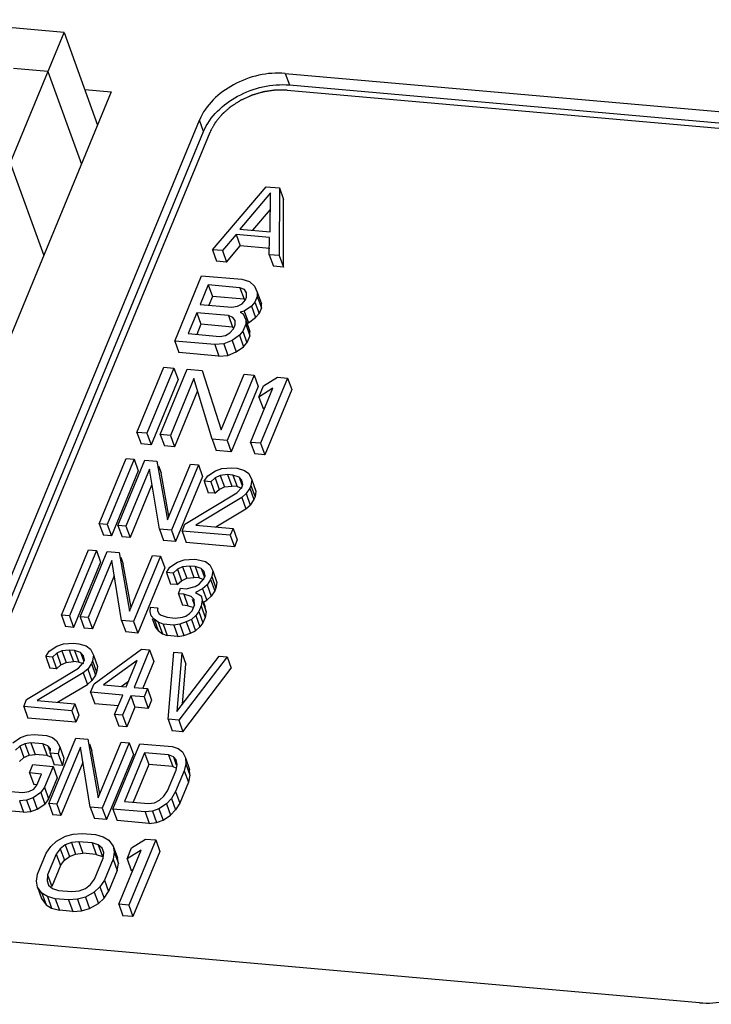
# Model space of a CAD drawing. Header units: millimetres. Extents: x -2787 to 4673, y -54 to 2046.
# Tile 79 of 124: x 1202 to 1222, y 416 to 444. Entities that reach past the tile are written whole.
import ezdxf

# ---------------------------------------------------------------- set-up
doc = ezdxf.new("R2010")
doc.units = ezdxf.units.MM
doc.header["$LTSCALE"] = 81.675
doc.layers.get('0').update_dxf_attribs({"linetype": 'CONTINUOUS'})

msp = doc.modelspace()

# ---------------------------------------------------------------- linework, layer by layer
at = {"color": 3}
for p, q in [((1203.18, 444.065), (1199.038, 444.429)), ((1194.054, 421.991), (1203.18, 444.065)), ((1203.18, 444.065), (1204.142, 441.408)), ((1202.716, 442.942), (1201.726, 443.03)), ((1202.716, 442.942), (1203.678, 440.286)), ((1209.524, 442.888), (1209.643, 442.558)), ((1209.524, 442.888), (1231.618, 440.944)), ((1209.643, 442.558), (1231.737, 440.615)), ((1204.534, 442.357), (1195.099, 419.536)), ((1203.774, 442.424), (1204.534, 442.357)), ((1198.093, 419.854), (1207.064, 441.553)), ((1207.183, 441.224), (1207.064, 441.553)), ((1198.212, 419.525), (1207.183, 441.224)), ((1201.634, 440.324), (1202.595, 437.667)), ((1207.436, 437.837), (1208.976, 439.64)), ((1209.102, 439.464), (1208.226, 438.427)), ((1208.976, 439.64), (1209.36, 439.606)), ((1209.089, 438.351), (1209.102, 439.464)), ((1209.36, 439.606), (1209.354, 437.668)), ((1209.36, 439.606), (1209.479, 439.277)), ((1209.473, 437.339), (1209.479, 439.277)), ((1208.596, 438.395), (1209.097, 438.987)), ((1208.226, 438.427), (1209.089, 438.351)), ((1208.113, 438.272), (1207.723, 437.812)), ((1208.113, 438.272), (1208.232, 437.943)), ((1209.072, 438.188), (1208.113, 438.272)), ((1209.066, 437.694), (1209.072, 438.188)), ((1207.436, 437.837), (1207.555, 437.508)), ((1207.723, 437.812), (1207.436, 437.837)), ((1207.723, 437.812), (1207.842, 437.482)), ((1207.842, 437.482), (1208.232, 437.943)), ((1209.081, 437.868), (1208.232, 437.943)), ((1207.842, 437.482), (1207.555, 437.508)), ((1209.066, 437.694), (1209.185, 437.364)), ((1209.354, 437.668), (1209.066, 437.694)), ((1209.354, 437.668), (1209.473, 437.339)), ((1209.473, 437.339), (1209.185, 437.364)), ((1206.353, 435.218), (1207.126, 437.089)), ((1207.126, 437.089), (1208.277, 436.988)), ((1208.277, 436.988), (1208.5, 436.927)), ((1208.5, 436.927), (1208.643, 436.79)), ((1207.315, 436.825), (1207.085, 436.267)), ((1207.315, 436.825), (1207.434, 436.495)), ((1208.226, 436.744), (1207.315, 436.825)), ((1208.226, 436.744), (1208.345, 436.415)), ((1208.354, 436.692), (1208.226, 436.744)), ((1208.417, 436.604), (1208.354, 436.692)), ((1208.415, 436.48), (1208.417, 436.604)), ((1208.643, 436.79), (1208.721, 436.618)), ((1208.721, 436.618), (1208.719, 436.495)), ((1208.721, 436.618), (1208.84, 436.289)), ((1207.434, 436.495), (1207.331, 436.246)), ((1208.345, 436.415), (1207.434, 436.495)), ((1208.285, 436.286), (1208.382, 436.401)), ((1208.345, 436.415), (1208.382, 436.4)), ((1208.382, 436.401), (1208.415, 436.48)), ((1208.654, 436.336), (1208.556, 436.22)), ((1208.719, 436.495), (1208.654, 436.336)), ((1208.654, 436.336), (1208.773, 436.006)), ((1208.719, 436.495), (1208.839, 436.166)), ((1206.986, 436.029), (1206.739, 435.432)), ((1206.986, 436.029), (1207.105, 435.699)), ((1207.897, 435.948), (1206.986, 436.029)), ((1207.085, 436.267), (1207.996, 436.187)), ((1207.996, 436.187), (1208.156, 436.214)), ((1208.156, 436.214), (1208.285, 436.286)), ((1208.347, 436.074), (1208.234, 436.043)), ((1208.234, 436.043), (1208.314, 435.994)), ((1208.556, 436.22), (1208.347, 436.074)), ((1208.347, 436.074), (1208.466, 435.745)), ((1208.556, 436.22), (1208.675, 435.891)), ((1208.839, 436.166), (1208.773, 436.006)), ((1208.839, 436.166), (1208.84, 436.289)), ((1207.897, 435.948), (1208.016, 435.619)), ((1208.025, 435.896), (1207.897, 435.948)), ((1208.088, 435.808), (1208.025, 435.896)), ((1208.086, 435.684), (1208.088, 435.808)), ((1208.314, 435.994), (1208.392, 435.822)), ((1208.392, 435.822), (1208.39, 435.699)), ((1208.392, 435.822), (1208.511, 435.493)), ((1208.466, 435.745), (1208.675, 435.891)), ((1208.675, 435.891), (1208.773, 436.006)), ((1207.105, 435.699), (1206.986, 435.41)), ((1208.016, 435.619), (1207.105, 435.699)), ((1207.939, 435.45), (1208.037, 435.565)), ((1208.016, 435.619), (1208.053, 435.604)), ((1208.037, 435.565), (1208.086, 435.684)), ((1208.308, 435.5), (1208.211, 435.385)), ((1208.39, 435.699), (1208.308, 435.5)), ((1208.308, 435.5), (1208.427, 435.171)), ((1208.39, 435.699), (1208.509, 435.37)), ((1208.417, 435.731), (1208.466, 435.745)), ((1208.509, 435.37), (1208.511, 435.493)), ((1206.353, 435.218), (1206.472, 434.889)), ((1207.504, 435.117), (1206.353, 435.218)), ((1206.739, 435.432), (1207.65, 435.351)), ((1207.65, 435.351), (1207.811, 435.379)), ((1208.001, 435.238), (1207.76, 435.136)), ((1207.811, 435.379), (1207.939, 435.45)), ((1208.211, 435.385), (1208.001, 435.238)), ((1208.001, 435.238), (1208.12, 434.909)), ((1208.211, 435.385), (1208.33, 435.055)), ((1208.509, 435.37), (1208.427, 435.171)), ((1207.76, 435.136), (1207.504, 435.117)), ((1207.504, 435.117), (1207.623, 434.788)), ((1207.76, 435.136), (1207.879, 434.806)), ((1207.879, 434.806), (1208.12, 434.909)), ((1208.12, 434.909), (1208.33, 435.055)), ((1208.33, 435.055), (1208.427, 435.171)), ((1207.623, 434.788), (1206.472, 434.889)), ((1207.623, 434.788), (1207.879, 434.806)), ((1205.27, 432.599), (1206.044, 434.47)), ((1206.331, 434.445), (1205.558, 432.574)), ((1205.941, 432.54), (1206.715, 434.411)), ((1206.044, 434.47), (1206.331, 434.445)), ((1206.331, 434.445), (1206.45, 434.115)), ((1206.715, 434.411), (1207.146, 434.373)), ((1207.146, 434.373), (1207.687, 432.675)), ((1206.45, 434.115), (1205.677, 432.245)), ((1206.904, 434.147), (1206.229, 432.515)), ((1207.428, 432.409), (1206.904, 434.147)), ((1207.687, 432.675), (1208.345, 434.267)), ((1208.633, 434.242), (1207.859, 432.371)), ((1208.345, 434.267), (1208.633, 434.242)), ((1208.633, 434.242), (1208.752, 433.913)), ((1209.592, 434.158), (1208.818, 432.287)), ((1208.901, 433.93), (1209.304, 434.183)), ((1209.304, 434.183), (1209.592, 434.158)), ((1209.592, 434.158), (1209.711, 433.829)), ((1207.011, 433.79), (1206.348, 432.186)), ((1208.752, 433.913), (1207.978, 432.042)), ((1208.531, 432.312), (1209.172, 433.865)), ((1208.769, 433.611), (1208.901, 433.93)), ((1209.172, 433.865), (1208.769, 433.611)), ((1209.711, 433.829), (1208.937, 431.958)), ((1208.769, 433.611), (1208.889, 433.282)), ((1208.889, 433.282), (1208.952, 433.322)), ((1205.27, 432.599), (1205.389, 432.27)), ((1205.558, 432.574), (1205.27, 432.599)), ((1205.558, 432.574), (1205.677, 432.245)), ((1205.941, 432.54), (1206.061, 432.211)), ((1206.229, 432.515), (1205.941, 432.54)), ((1206.229, 432.515), (1206.348, 432.186)), ((1207.428, 432.409), (1207.547, 432.08)), ((1207.859, 432.371), (1207.428, 432.409)), ((1207.859, 432.371), (1207.978, 432.042)), ((1205.677, 432.245), (1205.389, 432.27)), ((1206.348, 432.186), (1206.061, 432.211)), ((1207.978, 432.042), (1207.547, 432.08)), ((1208.531, 432.312), (1208.65, 431.983)), ((1208.818, 432.287), (1208.531, 432.312)), ((1208.818, 432.287), (1208.937, 431.958)), ((1204.187, 429.98), (1204.961, 431.851)), ((1205.191, 431.831), (1204.418, 429.96)), ((1204.724, 429.933), (1205.498, 431.804)), ((1204.961, 431.851), (1205.191, 431.831)), ((1205.191, 431.831), (1205.31, 431.501)), ((1205.498, 431.804), (1205.843, 431.773)), ((1208.937, 431.958), (1208.65, 431.983)), ((1205.629, 431.545), (1204.955, 429.913)), ((1205.914, 429.828), (1205.629, 431.545)), ((1205.843, 431.773), (1206.144, 430.097)), ((1205.891, 431.64), (1205.962, 431.444)), ((1206.144, 430.097), (1206.802, 431.689)), ((1207.032, 431.669), (1206.259, 429.798)), ((1206.802, 431.689), (1207.032, 431.669)), ((1207.032, 431.669), (1207.151, 431.34)), ((1207.52, 431.502), (1207.706, 431.568)), ((1207.706, 431.568), (1207.991, 431.584)), ((1207.991, 431.584), (1208.145, 431.571)), ((1208.145, 431.571), (1208.358, 431.511)), ((1205.31, 431.501), (1204.537, 429.631)), ((1206.186, 430.198), (1205.962, 431.444)), ((1207.151, 431.34), (1206.378, 429.469)), ((1207.196, 431.201), (1207.301, 431.356)), ((1207.301, 431.356), (1207.52, 431.502)), ((1207.514, 431.296), (1207.388, 431.184)), ((1207.662, 431.366), (1207.514, 431.296)), ((1207.514, 431.296), (1207.633, 430.967)), ((1207.87, 431.389), (1207.662, 431.366)), ((1207.662, 431.366), (1207.781, 431.037)), ((1207.87, 431.389), (1207.99, 431.06)), ((1208.024, 431.375), (1207.87, 431.389)), ((1208.024, 431.375), (1208.143, 431.046)), ((1208.199, 431.319), (1208.024, 431.375)), ((1208.199, 431.319), (1208.281, 431.093)), ((1208.281, 431.229), (1208.199, 431.319)), ((1208.358, 431.511), (1208.479, 431.418)), ((1208.479, 431.418), (1208.566, 431.245)), ((1208.566, 431.245), (1208.539, 431.082)), ((1208.566, 431.245), (1208.685, 430.916)), ((1205.702, 431.104), (1205.074, 429.584)), ((1207.196, 431.201), (1207.315, 430.871)), ((1207.388, 431.184), (1207.196, 431.201)), ((1207.388, 431.184), (1207.507, 430.854)), ((1207.507, 430.854), (1207.633, 430.967)), ((1207.633, 430.967), (1207.781, 431.037)), ((1207.781, 431.037), (1207.99, 431.06)), ((1208.143, 431.046), (1207.99, 431.06)), ((1208.133, 430.871), (1208.276, 431.023)), ((1208.143, 431.046), (1208.276, 431.003)), ((1208.276, 431.023), (1208.309, 431.103)), ((1208.309, 431.103), (1208.281, 431.229)), ((1208.506, 431.003), (1208.402, 430.847)), ((1208.539, 431.082), (1208.506, 431.003)), ((1208.506, 431.003), (1208.625, 430.674)), ((1208.539, 431.082), (1208.658, 430.753)), ((1206.648, 429.97), (1208.133, 430.871)), ((1208.276, 430.734), (1206.955, 429.943)), ((1207.507, 430.854), (1207.315, 430.871)), ((1208.402, 430.847), (1208.276, 430.734)), ((1208.276, 430.734), (1208.395, 430.405)), ((1208.402, 430.847), (1208.521, 430.518)), ((1208.625, 430.674), (1208.521, 430.518)), ((1208.658, 430.753), (1208.625, 430.674)), ((1208.685, 430.916), (1208.658, 430.753)), ((1207.538, 429.892), (1208.395, 430.405)), ((1208.395, 430.405), (1208.521, 430.518)), ((1204.187, 429.98), (1204.307, 429.651)), ((1204.418, 429.96), (1204.187, 429.98)), ((1204.418, 429.96), (1204.537, 429.631)), ((1204.724, 429.933), (1204.844, 429.604)), ((1204.955, 429.913), (1204.724, 429.933)), ((1204.955, 429.913), (1205.074, 429.584)), ((1205.914, 429.828), (1206.033, 429.499)), ((1206.259, 429.798), (1205.914, 429.828)), ((1206.566, 429.771), (1206.648, 429.97)), ((1206.955, 429.943), (1208.029, 429.849)), ((1208.029, 429.849), (1207.946, 429.65)), ((1208.029, 429.849), (1208.148, 429.519)), ((1204.537, 429.631), (1204.307, 429.651)), ((1205.074, 429.584), (1204.844, 429.604)), ((1206.259, 429.798), (1206.378, 429.469)), ((1206.566, 429.771), (1206.685, 429.442)), ((1207.946, 429.65), (1206.566, 429.771)), ((1207.946, 429.65), (1208.066, 429.32)), ((1206.378, 429.469), (1206.033, 429.499)), ((1208.066, 429.32), (1206.685, 429.442)), ((1208.148, 429.519), (1208.066, 429.32)), ((1203.105, 427.361), (1203.878, 429.232)), ((1204.108, 429.212), (1203.335, 427.341)), ((1203.642, 427.314), (1204.415, 429.185)), ((1203.878, 429.232), (1204.108, 429.212)), ((1204.108, 429.212), (1204.227, 428.883)), ((1204.415, 429.185), (1204.76, 429.154)), ((1204.76, 429.154), (1205.061, 427.478)), ((1204.809, 429.021), (1204.879, 428.825)), ((1205.061, 427.478), (1205.719, 429.07)), ((1205.949, 429.05), (1205.176, 427.179)), ((1205.719, 429.07), (1205.949, 429.05)), ((1205.949, 429.05), (1206.069, 428.721)), ((1204.227, 428.883), (1203.454, 427.012)), ((1204.546, 428.926), (1203.872, 427.294)), ((1204.831, 427.21), (1204.546, 428.926)), ((1205.103, 427.579), (1204.879, 428.825)), ((1206.069, 428.721), (1205.295, 426.85)), ((1206.114, 428.582), (1206.218, 428.738)), ((1206.218, 428.738), (1206.437, 428.883)), ((1206.579, 428.747), (1206.431, 428.677)), ((1206.437, 428.883), (1206.623, 428.949)), ((1206.788, 428.77), (1206.579, 428.747)), ((1206.579, 428.747), (1206.699, 428.418)), ((1206.623, 428.949), (1206.908, 428.966)), ((1206.788, 428.77), (1206.907, 428.441)), ((1206.941, 428.756), (1206.788, 428.77)), ((1206.908, 428.966), (1206.985, 428.959)), ((1206.941, 428.756), (1207.06, 428.427)), ((1207.116, 428.7), (1206.941, 428.756)), ((1206.985, 428.959), (1207.237, 428.895)), ((1207.116, 428.7), (1207.198, 428.474)), ((1207.199, 428.61), (1207.116, 428.7)), ((1207.237, 428.895), (1207.358, 428.802)), ((1207.358, 428.802), (1207.445, 428.63)), ((1204.619, 428.485), (1203.991, 426.965)), ((1206.114, 428.582), (1206.233, 428.252)), ((1206.305, 428.565), (1206.114, 428.582)), ((1206.431, 428.677), (1206.305, 428.565)), ((1206.305, 428.565), (1206.425, 428.236)), ((1206.431, 428.677), (1206.551, 428.348)), ((1206.551, 428.348), (1206.699, 428.418)), ((1206.699, 428.418), (1206.907, 428.441)), ((1207.06, 428.427), (1206.907, 428.441)), ((1207.06, 428.427), (1207.194, 428.384)), ((1207.193, 428.404), (1207.226, 428.484)), ((1207.226, 428.484), (1207.199, 428.61)), ((1207.418, 428.467), (1207.385, 428.387)), ((1207.445, 428.63), (1207.418, 428.467)), ((1207.418, 428.467), (1207.537, 428.138)), ((1207.445, 428.63), (1207.564, 428.3)), ((1206.425, 428.236), (1206.233, 428.252)), ((1206.425, 428.236), (1206.551, 428.348)), ((1206.459, 427.974), (1206.524, 428.133)), ((1206.524, 428.133), (1206.678, 428.12)), ((1206.678, 428.12), (1206.941, 428.179)), ((1206.941, 428.179), (1207.051, 428.252)), ((1207.051, 428.252), (1207.193, 428.404)), ((1207.281, 428.232), (1207.155, 428.119)), ((1207.385, 428.387), (1207.281, 428.232)), ((1207.281, 428.232), (1207.4, 427.902)), ((1207.385, 428.387), (1207.504, 428.058)), ((1207.537, 428.138), (1207.504, 428.058)), ((1207.564, 428.3), (1207.537, 428.138)), ((1206.459, 427.974), (1206.578, 427.645)), ((1206.612, 427.96), (1206.459, 427.974)), ((1206.612, 427.96), (1206.731, 427.631)), ((1206.826, 427.9), (1206.612, 427.96)), ((1206.908, 427.811), (1206.826, 427.9)), ((1207.155, 428.119), (1206.952, 428.013)), ((1206.952, 428.013), (1207.111, 427.917)), ((1207.111, 427.917), (1207.121, 427.888)), ((1207.111, 427.917), (1207.138, 427.79)), ((1207.155, 428.119), (1207.274, 427.79)), ((1207.274, 427.79), (1207.4, 427.902)), ((1207.504, 428.058), (1207.4, 427.902)), ((1205.653, 427.467), (1205.664, 427.59)), ((1205.664, 427.59), (1205.856, 427.573)), ((1205.856, 427.573), (1205.861, 427.49)), ((1205.856, 427.573), (1205.866, 427.544)), ((1206.731, 427.631), (1206.578, 427.645)), ((1206.731, 427.631), (1206.882, 427.589)), ((1206.853, 427.485), (1206.919, 427.645)), ((1206.854, 427.823), (1206.918, 427.644)), ((1206.919, 427.645), (1206.908, 427.811)), ((1207.111, 427.628), (1207.045, 427.469)), ((1207.138, 427.79), (1207.111, 427.628)), ((1207.111, 427.628), (1207.23, 427.299)), ((1207.138, 427.79), (1207.257, 427.461)), ((1207.156, 427.728), (1207.274, 427.79)), ((1207.175, 427.738), (1207.23, 427.587)), ((1207.257, 427.461), (1207.23, 427.587)), ((1203.105, 427.361), (1203.224, 427.032)), ((1203.335, 427.341), (1203.105, 427.361)), ((1203.335, 427.341), (1203.454, 427.012)), ((1203.642, 427.314), (1203.761, 426.985)), ((1203.872, 427.294), (1203.642, 427.314)), ((1203.872, 427.294), (1203.991, 426.965)), ((1205.68, 427.341), (1205.653, 427.467)), ((1205.68, 427.341), (1205.686, 427.325)), ((1205.762, 427.251), (1205.68, 427.341)), ((1205.861, 427.49), (1205.905, 427.404)), ((1205.905, 427.404), (1205.965, 427.357)), ((1205.965, 427.357), (1206.14, 427.301)), ((1206.14, 427.301), (1206.371, 427.28)), ((1206.371, 427.28), (1206.579, 427.303)), ((1206.579, 427.303), (1206.672, 427.336)), ((1206.672, 427.336), (1206.782, 427.409)), ((1206.782, 427.409), (1206.853, 427.485)), ((1206.957, 427.353), (1206.831, 427.24)), ((1207.045, 427.469), (1206.957, 427.353)), ((1206.957, 427.353), (1207.076, 427.023)), ((1207.045, 427.469), (1207.164, 427.139)), ((1207.23, 427.299), (1207.164, 427.139)), ((1207.257, 427.461), (1207.23, 427.299)), ((1203.454, 427.012), (1203.224, 427.032)), ((1204.831, 427.21), (1204.95, 426.88)), ((1205.176, 427.179), (1204.831, 427.21)), ((1205.176, 427.179), (1205.295, 426.85)), ((1205.708, 427.264), (1205.799, 427.012)), ((1205.762, 427.251), (1205.882, 426.922)), ((1205.883, 427.158), (1205.762, 427.251)), ((1205.799, 427.012), (1205.882, 426.922)), ((1205.883, 427.158), (1206.002, 426.829)), ((1206.02, 427.105), (1205.883, 427.158)), ((1206.02, 427.105), (1206.139, 426.776)), ((1206.327, 427.078), (1206.02, 427.105)), ((1206.497, 427.104), (1206.327, 427.078)), ((1206.327, 427.078), (1206.446, 426.749)), ((1206.683, 427.17), (1206.497, 427.104)), ((1206.497, 427.104), (1206.616, 426.775)), ((1206.831, 427.24), (1206.683, 427.17)), ((1206.683, 427.17), (1206.802, 426.841)), ((1206.831, 427.24), (1206.95, 426.911)), ((1206.95, 426.911), (1207.076, 427.023)), ((1207.164, 427.139), (1207.076, 427.023)), ((1203.991, 426.965), (1203.761, 426.985)), ((1205.295, 426.85), (1204.95, 426.88)), ((1205.882, 426.922), (1206.002, 426.829)), ((1206.002, 426.829), (1206.139, 426.776)), ((1206.446, 426.749), (1206.139, 426.776)), ((1206.446, 426.749), (1206.616, 426.775)), ((1206.616, 426.775), (1206.802, 426.841)), ((1206.802, 426.841), (1206.95, 426.911)), ((1202.757, 426.328), (1202.976, 426.474)), ((1202.976, 426.474), (1203.162, 426.54)), ((1203.162, 426.54), (1203.447, 426.556)), ((1203.447, 426.556), (1203.601, 426.542)), ((1203.601, 426.542), (1203.814, 426.482)), ((1203.814, 426.482), (1203.935, 426.389)), ((1202.653, 426.172), (1202.757, 426.328)), ((1202.653, 426.172), (1202.772, 425.843)), ((1202.844, 426.155), (1202.653, 426.172)), ((1202.97, 426.268), (1202.844, 426.155)), ((1202.844, 426.155), (1202.964, 425.826)), ((1203.118, 426.337), (1202.97, 426.268)), ((1202.97, 426.268), (1203.09, 425.939)), ((1203.327, 426.36), (1203.118, 426.337)), ((1203.118, 426.337), (1203.238, 426.008)), ((1203.327, 426.36), (1203.446, 426.031)), ((1203.48, 426.347), (1203.327, 426.36)), ((1203.48, 426.347), (1203.599, 426.017)), ((1203.655, 426.29), (1203.48, 426.347)), ((1203.655, 426.29), (1203.737, 426.064)), ((1203.738, 426.2), (1203.655, 426.29)), ((1203.765, 426.074), (1203.738, 426.2)), ((1203.935, 426.389), (1204.023, 426.216)), ((1204.023, 426.216), (1203.995, 426.054)), ((1204.023, 426.216), (1204.142, 425.887)), ((1204.039, 425.39), (1205.404, 426.384)), ((1205.634, 426.363), (1205.189, 425.289)), ((1205.404, 426.384), (1205.634, 426.363)), ((1205.634, 426.363), (1205.753, 426.034)), ((1206.165, 424.378), (1206.324, 426.303)), ((1206.324, 426.303), (1206.554, 426.283)), ((1206.554, 426.283), (1206.417, 424.603)), ((1206.417, 424.603), (1207.628, 426.188)), ((1207.859, 426.168), (1206.471, 424.351)), ((1206.554, 426.283), (1206.674, 425.953)), ((1207.628, 426.188), (1207.859, 426.168)), ((1207.859, 426.168), (1207.978, 425.839)), ((1202.964, 425.826), (1203.09, 425.939)), ((1203.09, 425.939), (1203.238, 426.008)), ((1203.238, 426.008), (1203.446, 426.031)), ((1203.599, 426.017), (1203.446, 426.031)), ((1203.59, 425.842), (1203.732, 425.995)), ((1203.599, 426.017), (1203.733, 425.974)), ((1203.732, 425.995), (1203.765, 426.074)), ((1203.962, 425.974), (1203.858, 425.818)), ((1203.995, 426.054), (1203.962, 425.974)), ((1203.962, 425.974), (1204.081, 425.645)), ((1203.995, 426.054), (1204.114, 425.725)), ((1204.142, 425.887), (1204.114, 425.725)), ((1205.272, 426.065), (1204.307, 425.366)), ((1204.959, 425.309), (1205.272, 426.065)), ((1205.753, 426.034), (1205.436, 425.267)), ((1206.58, 424.818), (1206.674, 425.953)), ((1202.104, 424.942), (1203.59, 425.842)), ((1203.732, 425.706), (1202.411, 424.915)), ((1202.964, 425.826), (1202.772, 425.843)), ((1203.858, 425.818), (1203.732, 425.706)), ((1203.732, 425.706), (1203.851, 425.377)), ((1203.858, 425.818), (1203.977, 425.489)), ((1204.081, 425.645), (1203.977, 425.489)), ((1204.114, 425.725), (1204.081, 425.645)), ((1206.591, 424.022), (1207.978, 425.839)), ((1202.994, 424.863), (1203.851, 425.377)), ((1203.851, 425.377), (1203.977, 425.489)), ((1203.94, 425.151), (1204.039, 425.39)), ((1204.307, 425.366), (1204.959, 425.309)), ((1204.819, 425.321), (1205.027, 425.472)), ((1203.94, 425.151), (1204.059, 424.822)), ((1204.861, 425.07), (1203.94, 425.151)), ((1204.63, 424.513), (1204.861, 425.07)), ((1205.091, 425.05), (1204.86, 424.493)), ((1205.091, 425.05), (1205.21, 424.721)), ((1205.474, 425.016), (1205.091, 425.05)), ((1205.189, 425.289), (1205.573, 425.255)), ((1205.573, 425.255), (1205.474, 425.016)), ((1205.573, 425.255), (1205.692, 424.926)), ((1202.022, 424.743), (1202.104, 424.942)), ((1202.022, 424.743), (1202.141, 424.413)), ((1203.403, 424.621), (1202.022, 424.743)), ((1202.411, 424.915), (1203.485, 424.82)), ((1203.485, 424.82), (1203.403, 424.621)), ((1203.485, 424.82), (1203.604, 424.491)), ((1204.733, 424.763), (1204.059, 424.822)), ((1205.474, 425.016), (1205.593, 424.687)), ((1205.692, 424.926), (1205.593, 424.687)), ((1203.403, 424.621), (1203.522, 424.292)), ((1203.604, 424.491), (1203.522, 424.292)), ((1204.63, 424.513), (1204.749, 424.184)), ((1204.86, 424.493), (1204.63, 424.513)), ((1204.86, 424.493), (1204.98, 424.164)), ((1205.21, 424.721), (1204.98, 424.164)), ((1205.593, 424.687), (1205.21, 424.721)), ((1203.522, 424.292), (1202.141, 424.413)), ((1204.98, 424.164), (1204.749, 424.184)), ((1206.165, 424.378), (1206.284, 424.049)), ((1206.471, 424.351), (1206.165, 424.378)), ((1206.471, 424.351), (1206.591, 424.022)), ((1201.932, 423.851), (1202.118, 423.917)), ((1202.118, 423.917), (1202.326, 423.94)), ((1202.326, 423.94), (1202.671, 423.91)), ((1202.671, 423.91), (1202.847, 423.853)), ((1206.591, 424.022), (1206.284, 424.049)), ((1201.712, 423.706), (1201.932, 423.851)), ((1202.058, 423.675), (1201.91, 423.606)), ((1202.228, 423.702), (1202.058, 423.675)), ((1202.058, 423.675), (1202.177, 423.346)), ((1202.228, 423.702), (1202.347, 423.372)), ((1202.573, 423.671), (1202.228, 423.702)), ((1202.573, 423.671), (1202.692, 423.342)), ((1202.71, 423.618), (1202.573, 423.671)), ((1202.71, 423.618), (1202.759, 423.481)), ((1202.792, 423.528), (1202.71, 423.618)), ((1202.742, 421.965), (1203.515, 423.836)), ((1202.847, 423.853), (1202.967, 423.76)), ((1202.967, 423.76), (1203.055, 423.587)), ((1203.515, 423.836), (1203.861, 423.805)), ((1203.861, 423.805), (1204.161, 422.129)), ((1203.909, 423.672), (1203.98, 423.476)), ((1204.161, 422.129), (1204.82, 423.721)), ((1205.05, 423.701), (1204.276, 421.83)), ((1204.583, 421.803), (1205.357, 423.674)), ((1204.82, 423.721), (1205.05, 423.701)), ((1205.05, 423.701), (1205.169, 423.372)), ((1205.357, 423.674), (1206.277, 423.593)), ((1201.91, 423.606), (1201.784, 423.493)), ((1201.91, 423.606), (1202.029, 423.277)), ((1202.029, 423.277), (1202.177, 423.346)), ((1202.177, 423.346), (1202.347, 423.372)), ((1202.692, 423.342), (1202.347, 423.372)), ((1202.692, 423.342), (1202.829, 423.289)), ((1202.781, 423.405), (1202.792, 423.528)), ((1202.781, 423.405), (1202.9, 423.076)), ((1203.011, 423.385), (1202.781, 423.405)), ((1203.647, 423.577), (1202.972, 421.945)), ((1203.055, 423.587), (1203.011, 423.385)), ((1203.011, 423.385), (1203.13, 423.056)), ((1203.055, 423.587), (1203.174, 423.258)), ((1203.931, 421.86), (1203.647, 423.577)), ((1204.203, 422.23), (1203.98, 423.476)), ((1205.169, 423.372), (1204.395, 421.501)), ((1205.488, 423.415), (1204.912, 422.022)), ((1205.488, 423.415), (1205.607, 423.085)), ((1206.178, 423.354), (1205.488, 423.415)), ((1206.178, 423.354), (1206.298, 423.025)), ((1206.315, 423.301), (1206.178, 423.354)), ((1206.277, 423.593), (1206.452, 423.536)), ((1206.452, 423.536), (1206.573, 423.443)), ((1206.573, 423.443), (1206.661, 423.27)), ((1201.903, 423.164), (1202.029, 423.277)), ((1202.189, 422.839), (1202.288, 423.078)), ((1202.288, 423.078), (1202.863, 423.027)), ((1203.13, 423.056), (1202.9, 423.076)), ((1203.72, 423.136), (1203.091, 421.616)), ((1203.174, 423.258), (1203.13, 423.056)), ((1205.607, 423.085), (1205.158, 422)), ((1206.298, 423.025), (1205.607, 423.085)), ((1206.315, 423.301), (1206.397, 423.075)), ((1206.398, 423.211), (1206.315, 423.301)), ((1206.397, 422.922), (1206.425, 423.085)), ((1206.425, 423.085), (1206.398, 423.211)), ((1206.672, 423.104), (1206.628, 422.902)), ((1206.661, 423.27), (1206.672, 423.104)), ((1206.661, 423.27), (1206.78, 422.941)), ((1206.672, 423.104), (1206.791, 422.775)), ((1202.189, 422.839), (1202.308, 422.509)), ((1202.534, 422.808), (1202.189, 422.839)), ((1202.402, 422.49), (1202.534, 422.808)), ((1202.863, 423.027), (1202.616, 422.43)), ((1202.863, 423.027), (1202.982, 422.698)), ((1206.151, 422.325), (1206.397, 422.922)), ((1206.298, 423.025), (1206.388, 422.99)), ((1206.628, 422.902), (1206.381, 422.305)), ((1206.628, 422.902), (1206.747, 422.573)), ((1206.791, 422.775), (1206.747, 422.573)), ((1206.791, 422.775), (1206.78, 422.941)), ((1202.403, 422.501), (1202.308, 422.509)), ((1202.315, 422.374), (1202.402, 422.49)), ((1202.982, 422.698), (1202.735, 422.101)), ((1206.747, 422.573), (1206.5, 421.976)), ((1201.652, 422.308), (1201.997, 422.278)), ((1201.997, 422.278), (1202.167, 422.304)), ((1202.167, 422.304), (1202.315, 422.374)), ((1202.512, 422.274), (1202.293, 422.128)), ((1202.616, 422.43), (1202.512, 422.274)), ((1202.512, 422.274), (1202.631, 421.945)), ((1202.616, 422.43), (1202.735, 422.101)), ((1206.046, 422.169), (1206.151, 422.325)), ((1206.381, 422.305), (1206.26, 422.109)), ((1206.381, 422.305), (1206.5, 421.976)), ((1202.106, 422.062), (1201.898, 422.039)), ((1201.898, 422.039), (1202.017, 421.71)), ((1202.293, 422.128), (1202.106, 422.062)), ((1202.106, 422.062), (1202.225, 421.733)), ((1202.293, 422.128), (1202.412, 421.799)), ((1202.412, 421.799), (1202.631, 421.945)), ((1202.735, 422.101), (1202.631, 421.945)), ((1202.742, 421.965), (1202.861, 421.636)), ((1202.972, 421.945), (1202.742, 421.965)), ((1202.972, 421.945), (1203.091, 421.616)), ((1204.912, 422.022), (1205.602, 421.961)), ((1205.602, 421.961), (1205.772, 421.987)), ((1205.772, 421.987), (1205.92, 422.057)), ((1206.118, 421.957), (1205.898, 421.811)), ((1205.92, 422.057), (1206.046, 422.169)), ((1206.26, 422.109), (1206.118, 421.957)), ((1206.118, 421.957), (1206.237, 421.628)), ((1206.26, 422.109), (1206.379, 421.78)), ((1206.5, 421.976), (1206.379, 421.78)), ((1202.017, 421.71), (1201.672, 421.74)), ((1202.017, 421.71), (1202.225, 421.733)), ((1202.225, 421.733), (1202.412, 421.799)), ((1203.091, 421.616), (1202.861, 421.636)), ((1203.931, 421.86), (1204.05, 421.531)), ((1204.276, 421.83), (1203.931, 421.86)), ((1204.276, 421.83), (1204.395, 421.501)), ((1204.583, 421.803), (1204.702, 421.474)), ((1205.504, 421.722), (1204.583, 421.803)), ((1205.712, 421.745), (1205.504, 421.722)), ((1205.504, 421.722), (1205.623, 421.393)), ((1205.898, 421.811), (1205.712, 421.745)), ((1205.712, 421.745), (1205.831, 421.416)), ((1205.898, 421.811), (1206.018, 421.482)), ((1206.237, 421.628), (1206.379, 421.78)), ((1204.395, 421.501), (1204.05, 421.531)), ((1205.623, 421.393), (1204.702, 421.474)), ((1205.623, 421.393), (1205.831, 421.416)), ((1205.831, 421.416), (1206.018, 421.482)), ((1206.018, 421.482), (1206.237, 421.628)), ((1203.218, 421.024), (1203.442, 421.087)), ((1203.442, 421.087), (1203.698, 421.105)), ((1203.698, 421.105), (1204.082, 421.072)), ((1204.082, 421.072), (1204.305, 421.011)), ((1202.798, 420.731), (1202.96, 420.882)), ((1202.96, 420.882), (1203.218, 421.024)), ((1203.391, 420.844), (1203.215, 420.777)), ((1203.6, 420.867), (1203.391, 420.844)), ((1203.391, 420.844), (1203.511, 420.515)), ((1203.6, 420.867), (1203.719, 420.537)), ((1203.983, 420.833), (1203.6, 420.867)), ((1203.983, 420.833), (1204.102, 420.504)), ((1204.159, 420.776), (1203.983, 420.833)), ((1204.305, 421.011), (1204.464, 420.914)), ((1204.464, 420.914), (1204.59, 420.738)), ((1205.808, 420.92), (1205.035, 419.049)), ((1205.118, 420.692), (1205.52, 420.945)), ((1205.52, 420.945), (1205.808, 420.92)), ((1205.808, 420.92), (1205.927, 420.591)), ((1202.421, 419.939), (1202.668, 420.536)), ((1202.668, 420.536), (1202.798, 420.731)), ((1202.956, 420.511), (1202.709, 419.914)), ((1203.069, 420.666), (1202.956, 420.511)), ((1202.956, 420.511), (1203.075, 420.182)), ((1203.215, 420.777), (1203.069, 420.666)), ((1203.069, 420.666), (1203.189, 420.337)), ((1203.215, 420.777), (1203.334, 420.448)), ((1203.334, 420.448), (1203.511, 420.515)), ((1203.511, 420.515), (1203.719, 420.537)), ((1204.102, 420.504), (1203.719, 420.537)), ((1204.159, 420.776), (1204.278, 420.447)), ((1204.27, 420.684), (1204.159, 420.776)), ((1204.316, 420.556), (1204.27, 420.684)), ((1204.298, 420.393), (1204.316, 420.556)), ((1204.62, 420.571), (1204.586, 420.367)), ((1204.59, 420.738), (1204.62, 420.571)), ((1204.59, 420.738), (1204.709, 420.409)), ((1204.62, 420.571), (1204.739, 420.241)), ((1204.747, 419.075), (1205.389, 420.627)), ((1204.986, 420.373), (1205.118, 420.692)), ((1205.389, 420.627), (1204.986, 420.373)), ((1205.927, 420.591), (1205.154, 418.72)), ((1203.075, 420.182), (1203.189, 420.337)), ((1203.189, 420.337), (1203.334, 420.448)), ((1204.051, 419.796), (1204.298, 420.393)), ((1204.102, 420.504), (1204.278, 420.447)), ((1204.586, 420.367), (1204.339, 419.77)), ((1204.586, 420.367), (1204.705, 420.038)), ((1204.705, 420.038), (1204.739, 420.241)), ((1204.739, 420.241), (1204.709, 420.409)), ((1204.986, 420.373), (1205.105, 420.044)), ((1203.075, 420.182), (1202.828, 419.585)), ((1204.705, 420.038), (1204.458, 419.441)), ((1205.105, 420.044), (1205.168, 420.084)), ((1202.387, 419.736), (1202.421, 419.939)), ((1202.417, 419.568), (1202.387, 419.736)), ((1202.709, 419.914), (1202.691, 419.75)), ((1202.691, 419.75), (1202.737, 419.623)), ((1202.709, 419.914), (1202.828, 419.585)), ((1203.938, 419.641), (1204.051, 419.796)), ((1204.339, 419.77), (1204.209, 419.576)), ((1204.339, 419.77), (1204.458, 419.441)), ((1202.417, 419.568), (1202.536, 419.239)), ((1202.543, 419.392), (1202.417, 419.568)), ((1202.543, 419.392), (1202.662, 419.063)), ((1202.702, 419.296), (1202.543, 419.392)), ((1202.737, 419.623), (1202.848, 419.53)), ((1202.848, 419.53), (1203.024, 419.474)), ((1203.024, 419.474), (1203.407, 419.44)), ((1203.407, 419.44), (1203.616, 419.463)), ((1203.616, 419.463), (1203.792, 419.53)), ((1204.047, 419.425), (1203.79, 419.283)), ((1203.792, 419.53), (1203.938, 419.641)), ((1204.209, 419.576), (1204.047, 419.425)), ((1204.047, 419.425), (1204.166, 419.096)), ((1204.209, 419.576), (1204.328, 419.246)), ((1204.328, 419.246), (1204.458, 419.441)), ((1202.536, 419.239), (1202.662, 419.063)), ((1202.702, 419.296), (1202.821, 418.967)), ((1202.925, 419.235), (1202.702, 419.296)), ((1202.925, 419.235), (1203.044, 418.906)), ((1203.309, 419.201), (1202.925, 419.235)), ((1203.565, 419.22), (1203.309, 419.201)), ((1203.309, 419.201), (1203.428, 418.872)), ((1203.79, 419.283), (1203.565, 419.22)), ((1203.565, 419.22), (1203.684, 418.891)), ((1203.79, 419.283), (1203.909, 418.953)), ((1203.909, 418.953), (1204.166, 419.096)), ((1204.166, 419.096), (1204.328, 419.246)), ((1202.662, 419.063), (1202.821, 418.967)), ((1202.821, 418.967), (1203.044, 418.906)), ((1203.428, 418.872), (1203.044, 418.906)), ((1203.428, 418.872), (1203.684, 418.891)), ((1203.684, 418.891), (1203.909, 418.953)), ((1204.747, 419.075), (1204.866, 418.745)), ((1205.035, 419.049), (1204.747, 419.075)), ((1205.035, 419.049), (1205.154, 418.72)), ((1205.154, 418.72), (1204.866, 418.745)), ((1221.409, 416.252), (1199.315, 418.195))]:
    msp.add_line(p, q, dxfattribs=at)
at = {"color": 4}
for p, q in [((1209.581, 442.409), (1231.675, 440.465)), ((1198.396, 419.508), (1207.367, 441.208))]:
    msp.add_line(p, q, dxfattribs=at)
at = {"color": 3}
for points, knots in [([(1209.524, 442.888), (1209.02, 442.932), (1208.018, 442.705), (1207.243, 441.986), (1207.064, 441.553)], [0, 0, 0, 0, 0.519232, 1, 1, 1, 1]), ([(1207.183, 441.224), (1207.362, 441.657), (1208.137, 442.376), (1209.139, 442.603), (1209.643, 442.558)], [0, 0, 0, 0, 0.480768, 1, 1, 1, 1]), ([(1221.409, 416.252), (1221.913, 416.207), (1222.915, 416.434), (1223.69, 417.153), (1223.869, 417.586)], [0, 0, 0, 0, 0.519232, 1, 1, 1, 1])]:
    msp.add_open_spline(points, degree=3, knots=knots, dxfattribs=at)
at = {"color": 4}
msp.add_open_spline([(1209.581, 442.409), (1209.553, 442.409), (1209.512, 442.409), (1209.456, 442.41), (1209.415, 442.41), (1209.373, 442.41), (1209.339, 442.411), (1209.311, 442.411), (1209.294, 442.411), (1209.28, 442.411), (1209.269, 442.411), (1209.261, 442.411), (1209.255, 442.411), (1209.251, 442.411), (1209.249, 442.412), (1209.246, 442.411), (1209.242, 442.411), (1209.236, 442.41), (1209.227, 442.408), (1209.217, 442.407), (1209.202, 442.405), (1209.185, 442.402), (1209.156, 442.398), (1209.121, 442.393), (1209.078, 442.387), (1209.036, 442.381), (1209, 442.376), (1208.972, 442.372), (1208.954, 442.369), (1208.94, 442.367), (1208.929, 442.366), (1208.92, 442.365), (1208.914, 442.364), (1208.91, 442.363), (1208.908, 442.363), (1208.905, 442.362), (1208.901, 442.361), (1208.895, 442.359), (1208.887, 442.357), (1208.876, 442.354), (1208.862, 442.349), (1208.845, 442.344), (1208.816, 442.336), (1208.781, 442.326), (1208.739, 442.314), (1208.697, 442.301), (1208.662, 442.291), (1208.634, 442.283), (1208.617, 442.278), (1208.603, 442.274), (1208.592, 442.271), (1208.583, 442.268), (1208.577, 442.266), (1208.574, 442.265), (1208.571, 442.265), (1208.569, 442.263), (1208.565, 442.262), (1208.559, 442.259), (1208.551, 442.255), (1208.541, 442.251), (1208.527, 442.245), (1208.51, 442.237), (1208.483, 442.225), (1208.449, 442.209), (1208.409, 442.191), (1208.368, 442.173), (1208.334, 442.157), (1208.307, 442.145), (1208.29, 442.137), (1208.277, 442.131), (1208.267, 442.127), (1208.258, 442.123), (1208.252, 442.12), (1208.249, 442.119), (1208.246, 442.117), (1208.244, 442.116), (1208.241, 442.114), (1208.236, 442.111), (1208.228, 442.106), (1208.219, 442.1), (1208.207, 442.092), (1208.192, 442.083), (1208.168, 442.067), (1208.138, 442.048), (1208.102, 442.025), (1208.065, 442.002), (1208.035, 441.982), (1208.011, 441.967), (1207.996, 441.957), (1207.984, 441.95), (1207.975, 441.944), (1207.968, 441.939), (1207.962, 441.936), (1207.959, 441.934), (1207.957, 441.932), (1207.955, 441.931), (1207.952, 441.928), (1207.948, 441.924), (1207.941, 441.919), (1207.934, 441.912), (1207.923, 441.903), (1207.91, 441.891), (1207.89, 441.873), (1207.864, 441.851), (1207.833, 441.823), (1207.802, 441.796), (1207.776, 441.773), (1207.755, 441.755), (1207.742, 441.744), (1207.732, 441.735), (1207.724, 441.728), (1207.717, 441.722), (1207.713, 441.718), (1207.71, 441.716), (1207.708, 441.714), (1207.707, 441.712), (1207.705, 441.71), (1207.701, 441.705), (1207.696, 441.699), (1207.69, 441.691), (1207.682, 441.681), (1207.671, 441.669), (1207.655, 441.648), (1207.634, 441.623), (1207.609, 441.593), (1207.584, 441.562), (1207.564, 441.537), (1207.547, 441.517), (1207.537, 441.504), (1207.529, 441.494), (1207.522, 441.486), (1207.517, 441.48), (1207.514, 441.476), (1207.512, 441.473), (1207.51, 441.471), (1207.509, 441.469), (1207.507, 441.466), (1207.505, 441.461), (1207.501, 441.455), (1207.497, 441.446), (1207.491, 441.435), (1207.483, 441.422), (1207.471, 441.4), (1207.456, 441.372), (1207.439, 441.339), (1207.421, 441.306), (1207.397, 441.263), (1207.379, 441.23), (1207.367, 441.208)], degree=3, knots=[0, 0, 0, 0, 0.03125, 0.046875, 0.0625, 0.078125, 0.09375, 0.101562, 0.109375, 0.113281, 0.117188, 0.121094, 0.123047, 0.124023, 0.125, 0.125977, 0.126953, 0.128906, 0.132812, 0.136719, 0.140625, 0.148438, 0.15625, 0.171875, 0.1875, 0.203125, 0.21875, 0.226562, 0.234375, 0.238281, 0.242188, 0.246094, 0.248047, 0.249023, 0.25, 0.250977, 0.251953, 0.253906, 0.257812, 0.261719, 0.265625, 0.273438, 0.28125, 0.296875, 0.3125, 0.328125, 0.34375, 0.351562, 0.359375, 0.363281, 0.367188, 0.371094, 0.373047, 0.374023, 0.375, 0.375977, 0.376953, 0.378906, 0.382812, 0.386719, 0.390625, 0.398438, 0.40625, 0.421875, 0.4375, 0.453125, 0.46875, 0.476562, 0.484375, 0.488281, 0.492188, 0.496094, 0.498047, 0.499023, 0.5, 0.500977, 0.501953, 0.503906, 0.507812, 0.511719, 0.515625, 0.523438, 0.53125, 0.546875, 0.5625, 0.578125, 0.59375, 0.601562, 0.609375, 0.613281, 0.617188, 0.621094, 0.623047, 0.624023, 0.625, 0.625977, 0.626953, 0.628906, 0.632812, 0.636719, 0.640625, 0.648438, 0.65625, 0.671875, 0.6875, 0.703125, 0.71875, 0.726562, 0.734375, 0.738281, 0.742188, 0.746094, 0.748047, 0.749023, 0.75, 0.750977, 0.751953, 0.753906, 0.757812, 0.761719, 0.765625, 0.773438, 0.78125, 0.796875, 0.8125, 0.828125, 0.84375, 0.851562, 0.859375, 0.863281, 0.867188, 0.871094, 0.873047, 0.874023, 0.875, 0.875977, 0.876953, 0.878906, 0.882812, 0.886719, 0.890625, 0.898438, 0.90625, 0.921875, 0.9375, 0.953125, 0.96875, 1, 1, 1, 1], dxfattribs=at)

doc.saveas('drawing.dxf')
